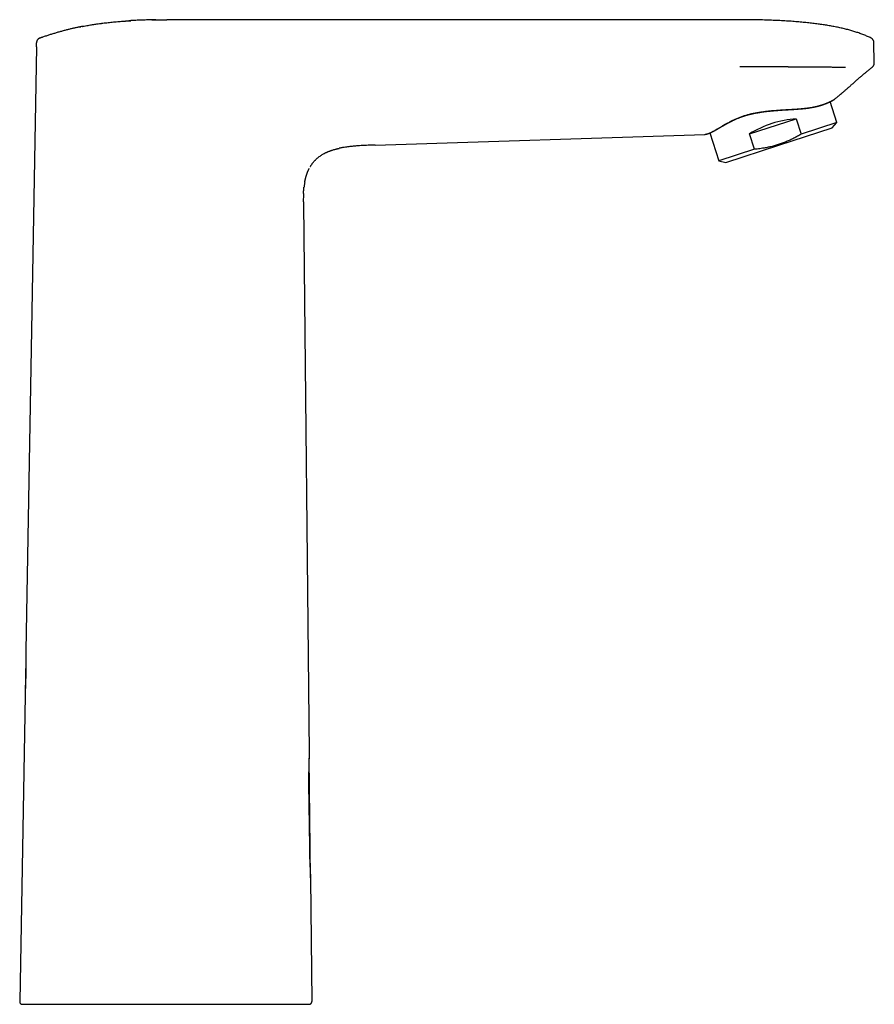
# Model space of a CAD drawing. Header units: millimetres. Extents: x 8 to 610, y 12 to 565.
# Tile 18 of 18: x 445 to 610, y 376 to 565. Entities that reach past the tile are written whole.
import ezdxf

# ---------------------------------------------------------------- set-up
doc = ezdxf.new("R2010")
doc.units = ezdxf.units.MM

msp = doc.modelspace()

# ---------------------------------------------------------------- linework, layer by layer
at = {"color": 7, "linetype": 'Continuous', "lineweight": 30}
for p, q in [((583.64, 564.74), (473.64, 564.74)), ((457.12, 563.39), (457.1, 563.38)), ((448.6, 559.55), (448.61, 560.29)), ((448.61, 560.29), (448.61, 560.3)), ((449.28, 561.22), (449.29, 561.22)), ((449.45, 561.27), (449.29, 561.22)), ((449.3, 561.22), (449.29, 561.22)), ((608.88, 561.21), (608.88, 561.21)), ((609.44, 560.33), (609.44, 560.33)), ((609.51, 556.44), (609.44, 560.33)), ((609.44, 560.33), (609.44, 560.33)), ((448.6, 559.55), (446.57, 443.53)), ((609.12, 555.64), (609.15, 555.66)), ((609.12, 555.63), (609.12, 555.64)), ((602.34, 544.99), (601.04, 549)), ((585.57, 542.82), (594.49, 545.72)), ((594.49, 545.72), (595.45, 542.75)), ((602.34, 544.99), (595.45, 542.75)), ((601.43, 543.98), (602.34, 544.99)), ((577.9, 542.98), (579.64, 537.62)), ((586.53, 539.86), (585.57, 542.82)), ((591.2, 540.65), (601.43, 543.98)), ((513.64, 540.67), (576.94, 542.71)), ((576.95, 542.71), (576.94, 542.71)), ((506.72, 540.03), (506.73, 540.04)), ((586.53, 539.86), (579.64, 537.62)), ((580.98, 537.33), (591.2, 540.65)), ((579.64, 537.62), (580.98, 537.33)), ((499.87, 529.44), (500.98, 423.93)), ((446.42, 434.94), (445.4, 376.15)), ((446.42, 434.94), (446.42, 434.94)), ((501.25, 399.96), (500.96, 422.91)), ((500.88, 417.98), (501.02, 405.9)), ((501.25, 399.96), (501.23, 399.98)), ((501.23, 399.81), (501.48, 376.15)), ((501.25, 400.01), (501.25, 399.96)), ((473.71, 375.64), (473.88, 375.64))]:
    msp.add_line(p, q, dxfattribs=at)
at = {"color": 7, "linetype": 'Continuous', "lineweight": 30, "flags": 128}
msp.add_lwpolyline([(501.2, 536.54), (501.2, 536.54), (501.21, 536.55), (501.21, 536.56), (501.22, 536.57), (501.24, 536.59), (501.26, 536.62), (501.28, 536.66), (501.3, 536.69), (501.32, 536.73), (501.37, 536.8), (501.42, 536.88), (501.47, 536.95), (501.53, 537.03), (501.58, 537.11), (501.64, 537.18), (501.7, 537.26), (501.76, 537.34), (501.83, 537.41), (501.89, 537.49), (501.96, 537.57), (502.01, 537.62), (502.06, 537.68), (502.12, 537.74), (502.17, 537.79), (502.28, 537.91), (502.4, 538.02), (502.53, 538.13), (502.66, 538.24), (502.79, 538.35), (502.93, 538.45), (503.07, 538.56), (503.22, 538.66), (503.36, 538.75), (503.49, 538.83), (503.61, 538.9), (503.74, 538.97), (503.85, 539.04), (503.92, 539.07), (503.98, 539.1), (504.04, 539.14), (504.1, 539.16), (504.15, 539.19), (504.19, 539.21), (504.22, 539.22), (504.24, 539.23), (504.26, 539.24), (504.29, 539.26), (504.33, 539.27), (504.37, 539.29), (504.4, 539.31), (504.44, 539.32), (504.51, 539.35), (504.58, 539.38), (504.64, 539.41), (504.72, 539.44), (504.8, 539.47), (504.88, 539.5), (504.93, 539.52), (504.99, 539.54), (505.04, 539.56), (505.09, 539.58), (505.12, 539.59), (505.15, 539.6), (505.17, 539.61), (505.2, 539.62), (505.23, 539.63), (505.27, 539.64), (505.32, 539.66), (505.46, 539.7), (505.59, 539.74), (505.74, 539.79), (505.9, 539.83), (506.06, 539.88), (506.11, 539.89), (506.17, 539.9), (506.22, 539.92), (506.27, 539.93), (506.32, 539.94), (506.35, 539.95), (506.38, 539.96), (506.4, 539.96), (506.41, 539.97), (506.43, 539.97), (506.46, 539.98), (506.48, 539.98), (506.5, 539.99), (506.52, 539.99), (506.54, 540), (506.56, 540), (506.58, 540), (506.6, 540.01), (506.62, 540.01), (506.64, 540.02), (506.66, 540.02), (506.67, 540.02), (506.69, 540.03), (506.7, 540.03), (506.72, 540.03), (506.73, 540.04), (506.73, 540.04)], dxfattribs=at)
at = {"color": 7, "linetype": 'Continuous', "lineweight": 30}
for centre, radius, start, end in [((601.81, 549.66), 0.2, 292.4351, 308.9477), ((445.9, 376.14), 0.5, 179, 227.8684), ((445.9, 376.14), 0.5, 242.3748, 270)]:
    msp.add_arc(centre, radius, start, end, dxfattribs=at)
msp.add_ellipse((591.99, 538.24), major_axis=(11.35, 3.69), ratio=0.57735, start_param=1.16697, end_param=1.974622, dxfattribs=at)
for points, knots in [([(457.4, 563.44), (457.45, 563.45), (457.66, 563.49), (458.03, 563.56), (458.51, 563.65), (458.97, 563.73), (459.4, 563.8), (459.81, 563.86), (460.26, 563.92), (460.58, 563.97), (460.8, 564), (460.86, 564.01), (460.91, 564.02), (460.97, 564.02), (461.03, 564.03), (461.09, 564.04), (461.29, 564.06), (461.64, 564.11), (462.13, 564.17), (462.64, 564.22), (463.16, 564.28), (463.69, 564.33), (464.2, 564.37), (464.71, 564.42), (465.2, 564.45), (465.58, 564.48), (465.83, 564.5), (465.96, 564.51), (466.1, 564.52), (466.23, 564.52), (466.36, 564.53), (466.5, 564.54), (466.63, 564.55), (466.7, 564.55), (466.72, 564.55)], [0, 0, 0, 0, 0.015837, 0.068705, 0.120816, 0.172171, 0.21674, 0.260726, 0.30413, 0.360532, 0.3668, 0.373054, 0.379296, 0.385526, 0.391742, 0.397946, 0.404137, 0.456364, 0.509674, 0.56407, 0.619555, 0.676131, 0.733799, 0.785454, 0.837957, 0.891311, 0.905539, 0.919826, 0.934172, 0.948546, 0.960628, 0.976983, 0.993941, 1, 1, 1, 1]), ([(471.54, 564.72), (471.27, 564.72), (470.66, 564.71), (469.73, 564.69), (468.73, 564.65), (467.72, 564.61), (466.94, 564.57), (466.48, 564.54), (466.37, 564.53)], [0, 0, 0, 0, 0.155852, 0.349687, 0.543451, 0.737113, 0.930649, 1, 1, 1, 1]), ([(470.75, 564.71), (470.77, 564.71), (470.92, 564.72), (471.2, 564.72), (471.58, 564.73), (471.98, 564.73), (472.38, 564.74), (472.79, 564.74), (473.21, 564.74), (473.49, 564.74), (473.64, 564.74)], [0, 0, 0, 0, 0.023815, 0.153884, 0.287611, 0.424991, 0.563472, 0.70547, 0.850981, 1, 1, 1, 1]), ([(608.88, 561.21), (608.77, 561.27), (608.55, 561.38), (608.21, 561.53), (607.85, 561.68), (607.49, 561.83), (607.12, 561.98), (606.73, 562.12), (606.35, 562.25), (605.96, 562.37), (605.58, 562.49), (605.19, 562.61), (604.8, 562.72), (604.39, 562.83), (603.97, 562.93), (603.55, 563.04), (603.11, 563.14), (602.67, 563.23), (602.22, 563.33), (601.76, 563.42), (601.3, 563.5), (600.84, 563.58), (600.38, 563.66), (599.91, 563.73), (599.43, 563.8), (598.95, 563.87), (598.45, 563.94), (597.94, 564), (597.43, 564.07), (596.91, 564.12), (596.38, 564.18), (595.84, 564.23), (595.29, 564.29), (594.72, 564.33), (594.14, 564.38), (593.54, 564.43), (592.93, 564.47), (592.31, 564.51), (591.68, 564.54), (591.04, 564.57), (590.4, 564.6), (589.74, 564.63), (589.07, 564.65), (588.4, 564.68), (587.72, 564.69), (587.04, 564.71), (586.36, 564.72), (585.69, 564.73), (585.01, 564.74), (584.33, 564.74), (583.87, 564.74), (583.64, 564.74)], [0, 0, 0, 0, 0.014365, 0.029032, 0.044008, 0.059301, 0.074917, 0.090863, 0.107145, 0.12237, 0.137887, 0.1537, 0.169812, 0.186227, 0.202948, 0.219979, 0.237322, 0.254981, 0.272959, 0.291257, 0.30988, 0.327736, 0.345885, 0.364326, 0.383064, 0.402098, 0.421673, 0.441555, 0.461745, 0.482244, 0.503055, 0.524177, 0.545613, 0.567362, 0.590485, 0.613955, 0.637772, 0.661939, 0.686455, 0.711323, 0.736541, 0.762113, 0.788038, 0.814318, 0.840952, 0.867943, 0.893718, 0.91981, 0.946221, 0.972951, 1, 1, 1, 1]), ([(457.4, 563.44), (457.4, 563.44), (457.2, 563.4), (456.79, 563.32), (456.19, 563.2), (455.59, 563.06), (455, 562.92), (454.38, 562.76), (453.74, 562.59), (453.08, 562.41), (452.42, 562.22), (451.76, 562.02), (451.1, 561.82), (450.45, 561.6), (449.85, 561.41), (449.46, 561.28), (449.29, 561.22)], [0, 0, 0, 0, 0.000663, 0.073594, 0.146533, 0.219488, 0.292466, 0.365474, 0.446996, 0.528563, 0.610174, 0.691827, 0.773518, 0.855236, 0.936969, 1, 1, 1, 1]), ([(456.9, 563.34), (456.95, 563.35), (457.02, 563.37), (457.1, 563.38), (457.12, 563.39)], [0, 0, 0, 0, 0.696752, 1, 1, 1, 1]), ([(449.3, 561.22), (449.28, 561.21), (449.23, 561.2), (449.16, 561.17), (449.09, 561.13), (449.03, 561.09), (448.97, 561.04), (448.91, 560.98), (448.85, 560.92), (448.8, 560.86), (448.76, 560.79), (448.72, 560.72), (448.68, 560.65), (448.66, 560.58), (448.64, 560.5), (448.62, 560.43), (448.61, 560.36), (448.61, 560.31), (448.61, 560.29)], [0, 0, 0, 0, 0.059843, 0.120947, 0.183182, 0.24639, 0.310398, 0.375018, 0.440049, 0.505284, 0.570511, 0.635519, 0.700102, 0.76406, 0.827205, 0.889366, 0.950385, 1, 1, 1, 1]), ([(449.29, 561.22), (449.44, 561.27), (449.59, 561.32), (449.75, 561.37), (449.76, 561.38)], [0, 0, 0, 0, 0.916495, 1, 1, 1, 1]), ([(609.44, 560.33), (609.44, 560.36), (609.43, 560.42), (609.42, 560.51), (609.4, 560.6), (609.37, 560.69), (609.33, 560.77), (609.28, 560.85), (609.23, 560.93), (609.17, 561), (609.1, 561.07), (609.03, 561.12), (608.96, 561.17), (608.91, 561.2), (608.88, 561.21)], [0, 0, 0, 0, 0.08066, 0.163005, 0.246744, 0.331558, 0.417101, 0.503007, 0.588899, 0.6744, 0.759146, 0.842791, 0.925018, 1, 1, 1, 1]), ([(609.33, 555.86), (609.33, 555.86), (609.35, 555.88), (609.37, 555.93), (609.41, 555.99), (609.44, 556.07), (609.47, 556.14), (609.48, 556.22), (609.5, 556.29), (609.51, 556.37), (609.51, 556.42), (609.51, 556.44)], [0, 0, 0, 0, 0.001542, 0.127656, 0.254156, 0.380657, 0.506771, 0.632118, 0.756332, 0.879066, 1, 1, 1, 1]), ([(583.68, 555.77), (583.74, 555.77), (583.86, 555.77), (584.04, 555.77), (584.23, 555.77), (584.44, 555.77), (584.63, 555.77), (584.82, 555.77), (584.99, 555.77), (585.12, 555.77), (585.21, 555.77), (585.26, 555.77), (585.31, 555.77), (585.36, 555.77), (585.42, 555.77), (585.47, 555.77), (585.57, 555.77), (585.72, 555.77), (585.93, 555.77), (586.13, 555.77), (586.34, 555.77), (586.54, 555.77), (586.73, 555.77), (586.94, 555.77), (587.17, 555.77), (587.43, 555.76), (587.7, 555.76), (587.98, 555.76), (588.27, 555.76), (588.57, 555.76), (588.87, 555.75), (589.19, 555.75), (589.44, 555.75), (589.63, 555.75), (589.75, 555.75), (589.87, 555.75), (589.98, 555.74), (590.1, 555.74), (590.21, 555.74), (590.5, 555.74), (590.94, 555.74), (591.52, 555.73), (592.02, 555.72), (592.37, 555.72), (592.55, 555.72), (592.61, 555.72), (592.63, 555.72), (592.64, 555.72), (592.65, 555.72), (592.69, 555.72), (592.76, 555.72), (592.86, 555.72), (592.97, 555.72), (593.1, 555.71), (593.23, 555.71), (593.38, 555.71), (593.54, 555.71), (593.71, 555.71), (593.87, 555.71), (594.03, 555.71), (594.2, 555.71), (594.38, 555.71), (594.57, 555.7), (594.76, 555.7), (594.94, 555.7), (595.13, 555.7), (595.3, 555.7), (595.42, 555.7), (595.49, 555.7), (595.51, 555.7), (595.53, 555.7), (595.56, 555.7), (595.62, 555.7), (595.81, 555.7), (596.13, 555.69), (596.54, 555.69), (596.96, 555.69), (597.4, 555.68), (597.84, 555.68), (598.28, 555.68), (598.72, 555.67), (599.13, 555.67), (599.51, 555.67), (599.86, 555.67), (600.21, 555.66), (600.56, 555.66), (600.9, 555.66), (601.24, 555.66), (601.58, 555.65), (601.91, 555.65), (602.22, 555.65), (602.52, 555.65), (602.81, 555.65), (603.11, 555.65), (603.39, 555.65), (603.68, 555.64), (603.86, 555.64), (603.96, 555.64)], [0, 0, 0, 0, 0.008251, 0.01701, 0.026277, 0.036053, 0.046338, 0.054203, 0.062342, 0.070756, 0.073307, 0.075744, 0.07818, 0.080616, 0.083051, 0.085487, 0.087921, 0.097797, 0.107666, 0.117527, 0.127381, 0.137227, 0.146411, 0.15483, 0.166999, 0.179614, 0.192675, 0.206183, 0.220139, 0.234281, 0.248854, 0.263862, 0.279306, 0.285721, 0.291265, 0.296776, 0.302288, 0.307801, 0.313314, 0.318829, 0.349174, 0.376289, 0.403427, 0.42046, 0.427957, 0.428988, 0.429562, 0.430145, 0.430739, 0.431342, 0.435686, 0.440486, 0.445742, 0.451882, 0.458547, 0.465738, 0.473455, 0.481699, 0.489202, 0.497094, 0.505377, 0.514052, 0.523118, 0.532578, 0.541227, 0.550181, 0.55944, 0.566481, 0.567602, 0.568728, 0.569858, 0.570992, 0.571971, 0.57851, 0.598633, 0.618779, 0.63895, 0.660593, 0.682269, 0.703982, 0.725738, 0.747543, 0.764942, 0.782394, 0.799891, 0.817428, 0.834999, 0.852603, 0.870239, 0.887906, 0.9038, 0.919724, 0.935683, 0.951682, 0.967729, 0.983831, 1, 1, 1, 1]), ([(601.94, 549.51), (602.02, 549.57), (602.19, 549.71), (602.44, 549.92), (602.71, 550.14), (602.92, 550.32), (603.08, 550.46), (603.19, 550.55), (603.3, 550.64), (603.41, 550.74), (603.52, 550.84), (603.63, 550.93), (603.73, 551.02), (603.85, 551.12), (603.99, 551.24), (604.16, 551.39), (604.33, 551.54), (604.51, 551.7), (604.69, 551.85), (604.85, 552), (605.01, 552.14), (605.17, 552.28), (605.34, 552.43), (605.54, 552.61), (605.78, 552.82), (606.04, 553.05), (606.31, 553.28), (606.56, 553.5), (606.81, 553.72), (607.04, 553.92), (607.28, 554.12), (607.5, 554.31), (607.72, 554.5), (607.94, 554.68), (608.15, 554.86), (608.36, 555.03), (608.56, 555.19), (608.75, 555.34), (608.94, 555.49), (609.06, 555.59), (609.12, 555.64)], [0, 0, 0, 0, 0.033798, 0.068772, 0.104924, 0.142253, 0.15724, 0.172409, 0.187759, 0.203291, 0.219004, 0.234899, 0.248174, 0.26169, 0.284146, 0.307625, 0.332128, 0.357654, 0.384204, 0.405783, 0.427994, 0.450836, 0.47431, 0.498415, 0.537007, 0.574651, 0.611344, 0.647083, 0.681868, 0.715101, 0.747411, 0.778796, 0.809258, 0.839388, 0.868557, 0.896764, 0.924011, 0.950298, 0.975628, 1, 1, 1, 1]), ([(609.12, 555.63), (609.14, 555.65), (609.18, 555.68), (609.23, 555.74), (609.28, 555.79), (609.32, 555.85), (609.34, 555.88), (609.35, 555.89)], [0, 0, 0, 0, 0.220737, 0.444231, 0.669618, 0.896023, 1, 1, 1, 1]), ([(584.08, 546.15), (584.19, 546.19), (584.4, 546.26), (584.73, 546.36), (585.06, 546.46), (585.39, 546.55), (585.67, 546.62), (585.91, 546.68), (586.1, 546.72), (586.29, 546.76), (586.49, 546.8), (586.68, 546.84), (586.88, 546.88), (587.13, 546.92), (587.42, 546.97), (587.77, 547.02), (588.11, 547.07), (588.47, 547.12), (588.77, 547.16), (589.03, 547.18), (589.23, 547.21), (589.43, 547.23), (589.64, 547.25), (589.84, 547.27), (590.05, 547.29), (590.34, 547.31), (590.7, 547.34), (591.14, 547.37), (591.58, 547.4), (591.95, 547.42), (592.25, 547.44), (592.49, 547.46), (592.72, 547.47), (592.95, 547.48), (593.18, 547.5), (593.45, 547.51), (593.75, 547.53), (594.08, 547.55), (594.42, 547.57), (594.74, 547.6), (595.07, 547.62), (595.39, 547.65), (595.7, 547.67), (596.01, 547.7), (596.31, 547.74), (596.62, 547.77), (596.91, 547.81), (597.2, 547.85), (597.48, 547.9), (597.71, 547.94), (597.9, 547.98), (598.05, 548.01), (598.19, 548.04), (598.33, 548.07), (598.47, 548.1), (598.6, 548.13), (598.77, 548.18), (598.98, 548.23), (599.2, 548.3), (599.42, 548.36), (599.63, 548.43), (599.81, 548.49), (599.95, 548.55), (600.07, 548.59), (600.19, 548.64), (600.3, 548.68), (600.41, 548.72), (600.53, 548.78), (600.67, 548.84), (600.82, 548.9), (600.96, 548.97), (601.08, 549.03), (601.19, 549.08), (601.28, 549.13), (601.34, 549.16), (601.41, 549.2), (601.47, 549.23), (601.53, 549.26), (601.6, 549.3), (601.67, 549.34), (601.74, 549.38), (601.8, 549.42), (601.85, 549.45), (601.89, 549.48), (601.92, 549.49), (601.94, 549.51), (601.94, 549.51), (601.94, 549.51)], [0, 0, 0, 0, 0.014124, 0.028169, 0.042183, 0.056186, 0.070019, 0.077732, 0.085482, 0.09327, 0.101099, 0.108971, 0.11689, 0.124857, 0.138357, 0.151945, 0.165632, 0.179429, 0.193347, 0.201215, 0.209127, 0.217083, 0.225086, 0.233138, 0.241239, 0.249392, 0.266542, 0.283797, 0.301171, 0.318674, 0.327898, 0.337163, 0.34647, 0.355821, 0.365217, 0.37466, 0.388533, 0.402432, 0.416362, 0.43033, 0.444341, 0.458153, 0.472021, 0.485955, 0.499963, 0.514242, 0.528426, 0.542522, 0.55654, 0.570488, 0.57829, 0.586075, 0.593844, 0.6016, 0.609344, 0.617077, 0.624802, 0.639147, 0.65338, 0.66751, 0.681544, 0.695488, 0.704572, 0.713622, 0.72264, 0.731627, 0.740585, 0.749515, 0.763715, 0.777847, 0.791918, 0.805933, 0.819901, 0.829023, 0.83813, 0.847222, 0.856302, 0.865371, 0.874432, 0.890291, 0.906085, 0.921823, 0.937513, 0.953164, 0.968788, 0.984395, 1, 1, 1, 1]), ([(584.14, 546.13), (584.21, 546.15), (584.34, 546.2), (584.54, 546.27), (584.74, 546.33), (584.93, 546.38), (585.11, 546.43), (585.29, 546.48), (585.46, 546.53), (585.62, 546.57), (585.78, 546.61), (585.93, 546.64), (586.07, 546.67), (586.21, 546.71), (586.34, 546.73), (586.46, 546.76), (586.58, 546.78), (586.71, 546.81), (586.86, 546.84), (587.04, 546.87), (587.22, 546.9), (587.4, 546.93), (587.59, 546.96), (587.77, 546.99), (588.01, 547.02), (588.29, 547.06), (588.63, 547.11), (588.97, 547.15), (589.31, 547.19), (589.65, 547.22), (589.99, 547.25), (590.32, 547.28), (590.66, 547.31), (590.99, 547.33), (591.33, 547.36), (591.67, 547.38), (592, 547.4), (592.34, 547.42), (592.67, 547.44), (592.99, 547.46), (593.32, 547.48), (593.64, 547.5), (593.94, 547.51), (594.2, 547.53), (594.44, 547.55), (594.68, 547.56), (594.91, 547.58), (595.16, 547.6), (595.4, 547.62), (595.59, 547.64), (595.72, 547.65), (595.79, 547.66), (595.86, 547.66), (595.93, 547.67), (596, 547.68), (596.07, 547.69), (596.13, 547.69), (596.19, 547.7), (596.24, 547.71), (596.29, 547.71), (596.32, 547.71), (596.35, 547.72), (596.37, 547.72), (596.39, 547.72), (596.41, 547.73), (596.44, 547.73), (596.48, 547.73), (596.53, 547.74), (596.58, 547.75), (596.64, 547.75), (596.7, 547.76), (596.77, 547.77), (596.84, 547.78), (596.91, 547.79), (596.99, 547.8), (597.09, 547.82), (597.2, 547.84), (597.3, 547.85), (597.4, 547.87), (597.48, 547.88), (597.56, 547.9), (597.64, 547.91), (597.73, 547.93), (597.82, 547.94), (597.9, 547.96), (597.98, 547.98), (598.06, 547.99), (598.15, 548.01), (598.24, 548.03), (598.33, 548.05), (598.42, 548.07), (598.52, 548.1), (598.6, 548.12), (598.67, 548.14), (598.74, 548.15), (598.8, 548.17), (598.85, 548.18), (598.9, 548.2), (598.94, 548.21), (598.97, 548.22), (599, 548.23), (599.03, 548.23), (599.06, 548.24), (599.1, 548.25), (599.14, 548.27), (599.18, 548.28), (599.23, 548.29), (599.28, 548.31), (599.34, 548.33), (599.41, 548.35), (599.48, 548.37), (599.54, 548.39), (599.61, 548.42), (599.67, 548.44), (599.73, 548.46), (599.8, 548.48), (599.87, 548.51), (599.93, 548.53), (599.98, 548.55), (600.03, 548.57), (600.08, 548.59), (600.12, 548.6), (600.17, 548.62), (600.22, 548.64), (600.27, 548.66), (600.33, 548.69), (600.39, 548.71), (600.46, 548.74), (600.53, 548.77), (600.58, 548.79), (600.63, 548.81), (600.67, 548.83), (600.7, 548.84), (600.73, 548.86), (600.76, 548.87), (600.79, 548.88), (600.81, 548.89), (600.83, 548.9), (600.85, 548.91), (600.86, 548.92), (600.87, 548.92), (600.88, 548.93), (600.89, 548.93), (600.91, 548.94), (600.93, 548.95), (600.95, 548.96), (600.98, 548.97), (601, 548.98), (601.04, 549), (601.07, 549.02), (601.11, 549.04), (601.16, 549.06), (601.2, 549.08), (601.24, 549.1), (601.29, 549.12), (601.33, 549.15), (601.36, 549.17), (601.4, 549.19), (601.43, 549.2), (601.47, 549.22), (601.49, 549.24), (601.52, 549.25), (601.54, 549.26), (601.57, 549.28), (601.59, 549.29), (601.61, 549.3), (601.64, 549.32), (601.67, 549.34), (601.7, 549.35), (601.72, 549.37), (601.75, 549.38), (601.77, 549.4), (601.79, 549.41), (601.81, 549.42), (601.82, 549.43), (601.84, 549.44), (601.85, 549.45), (601.86, 549.45), (601.87, 549.46), (601.87, 549.46), (601.88, 549.47), (601.88, 549.47), (601.88, 549.47), (601.89, 549.47), (601.89, 549.47), (601.89, 549.47), (601.89, 549.47), (601.89, 549.47), (601.89, 549.47)], [0, 0, 0, 0, 0.009407, 0.018486, 0.027235, 0.035655, 0.043744, 0.051366, 0.058668, 0.06565, 0.072311, 0.078777, 0.08491, 0.090708, 0.096172, 0.101302, 0.106097, 0.110558, 0.117911, 0.125237, 0.132618, 0.140052, 0.14754, 0.155081, 0.162677, 0.176344, 0.190079, 0.203808, 0.217533, 0.231255, 0.244733, 0.258212, 0.27171, 0.285229, 0.299005, 0.312788, 0.326575, 0.340362, 0.354142, 0.367668, 0.38127, 0.395029, 0.408945, 0.419164, 0.429468, 0.439879, 0.450496, 0.461332, 0.472389, 0.483671, 0.486957, 0.490261, 0.493585, 0.496928, 0.500224, 0.503271, 0.506524, 0.509411, 0.511932, 0.514084, 0.51554, 0.51676, 0.517745, 0.518545, 0.519495, 0.521071, 0.523066, 0.525483, 0.52797, 0.530784, 0.533927, 0.537381, 0.540864, 0.544268, 0.547593, 0.553486, 0.559117, 0.564487, 0.569062, 0.57343, 0.577593, 0.581868, 0.586561, 0.59167, 0.595777, 0.600119, 0.604697, 0.609512, 0.614566, 0.619858, 0.625391, 0.631122, 0.635984, 0.640439, 0.644484, 0.648117, 0.651337, 0.654143, 0.656536, 0.658699, 0.660633, 0.662341, 0.664153, 0.666379, 0.669022, 0.671894, 0.675136, 0.678748, 0.682729, 0.687081, 0.6918, 0.696562, 0.701145, 0.705548, 0.709772, 0.71503, 0.71998, 0.72462, 0.728843, 0.732773, 0.73641, 0.739824, 0.743467, 0.747422, 0.751687, 0.756737, 0.762162, 0.767959, 0.774128, 0.780673, 0.784143, 0.787546, 0.790696, 0.793594, 0.796239, 0.799321, 0.801969, 0.804185, 0.805796, 0.807063, 0.807984, 0.808868, 0.810081, 0.811622, 0.813901, 0.816476, 0.819262, 0.822259, 0.825468, 0.82999, 0.834875, 0.840124, 0.845472, 0.851152, 0.856953, 0.862499, 0.868029, 0.87327, 0.878224, 0.883211, 0.887868, 0.892194, 0.896189, 0.899858, 0.904213, 0.908988, 0.914185, 0.919804, 0.925843, 0.932304, 0.939187, 0.944872, 0.950429, 0.95571, 0.960717, 0.965448, 0.969904, 0.974084, 0.976969, 0.979706, 0.982301, 0.984062, 0.986243, 0.988844, 0.991865, 0.994395, 0.997159, 1, 1, 1, 1]), ([(601.89, 549.47), (601.89, 549.47), (601.89, 549.48), (601.9, 549.48), (601.9, 549.48), (601.9, 549.48), (601.9, 549.48), (601.9, 549.48)], [0, 0, 0, 0, 0.3258552, 0.5146648, 0.7044422, 0.8894031, 1, 1, 1, 1]), ([(576.95, 542.71), (576.95, 542.71), (576.96, 542.71), (577.02, 542.72), (577.13, 542.74), (577.28, 542.77), (577.47, 542.83), (577.7, 542.91), (577.96, 543.02), (578.25, 543.16), (578.58, 543.32), (578.93, 543.52), (579.31, 543.75), (579.72, 543.99), (580.16, 544.25), (580.64, 544.53), (581.14, 544.81), (581.67, 545.09), (582.22, 545.38), (582.81, 545.65), (583.43, 545.91), (583.87, 546.07), (584.08, 546.15)], [0, 0, 0, 0, 0.034729, 0.085207, 0.135633, 0.186172, 0.23699, 0.287965, 0.338853, 0.389693, 0.440529, 0.491408, 0.542324, 0.593228, 0.644124, 0.695005, 0.745861, 0.796686, 0.847481, 0.898266, 0.949082, 1, 1, 1, 1]), ([(576.99, 542.72), (576.99, 542.72), (577, 542.72), (577, 542.72), (577.01, 542.72), (577.02, 542.72), (577.03, 542.72), (577.04, 542.72), (577.05, 542.72), (577.06, 542.73), (577.08, 542.73), (577.1, 542.73), (577.11, 542.73), (577.13, 542.74), (577.15, 542.74), (577.17, 542.75), (577.2, 542.75), (577.22, 542.76), (577.25, 542.76), (577.27, 542.77), (577.3, 542.78), (577.32, 542.78), (577.35, 542.79), (577.37, 542.8), (577.4, 542.8), (577.43, 542.81), (577.45, 542.82), (577.48, 542.83), (577.51, 542.84), (577.54, 542.85), (577.56, 542.85), (577.59, 542.86), (577.61, 542.87), (577.63, 542.88), (577.65, 542.88), (577.67, 542.89), (577.68, 542.9), (577.7, 542.9), (577.71, 542.91), (577.72, 542.91), (577.73, 542.91), (577.74, 542.92), (577.75, 542.92), (577.77, 542.93), (577.79, 542.94), (577.82, 542.95), (577.85, 542.96), (577.88, 542.97), (577.91, 542.99), (577.94, 543), (577.97, 543.01), (577.99, 543.02), (578.02, 543.03), (578.05, 543.04), (578.07, 543.06), (578.1, 543.07), (578.13, 543.08), (578.16, 543.1), (578.19, 543.11), (578.21, 543.12), (578.24, 543.13), (578.27, 543.15), (578.3, 543.16), (578.33, 543.17), (578.35, 543.19), (578.38, 543.2), (578.4, 543.21), (578.42, 543.22), (578.43, 543.23), (578.44, 543.23), (578.45, 543.24), (578.47, 543.24), (578.49, 543.25), (578.51, 543.27), (578.54, 543.28), (578.57, 543.3), (578.61, 543.32), (578.65, 543.34), (578.68, 543.36), (578.72, 543.37), (578.75, 543.39), (578.78, 543.41), (578.81, 543.42), (578.84, 543.44), (578.88, 543.46), (578.93, 543.49), (578.98, 543.52), (579.04, 543.55), (579.09, 543.58), (579.15, 543.62), (579.21, 543.65), (579.28, 543.69), (579.34, 543.72), (579.43, 543.77), (579.53, 543.83), (579.65, 543.9), (579.76, 543.97), (579.88, 544.04), (579.98, 544.1), (580.05, 544.14), (580.1, 544.17), (580.16, 544.2), (580.21, 544.23), (580.25, 544.26), (580.3, 544.28), (580.33, 544.3), (580.36, 544.32), (580.39, 544.34), (580.41, 544.35), (580.43, 544.36), (580.45, 544.37), (580.47, 544.38), (580.49, 544.39), (580.52, 544.41), (580.55, 544.43), (580.59, 544.45), (580.64, 544.48), (580.69, 544.51), (580.74, 544.54), (580.81, 544.58), (580.88, 544.62), (580.95, 544.66), (581.04, 544.71), (581.14, 544.76), (581.24, 544.82), (581.34, 544.87), (581.42, 544.91), (581.5, 544.96), (581.58, 545), (581.65, 545.03), (581.71, 545.07), (581.77, 545.1), (581.82, 545.12), (581.86, 545.14), (581.9, 545.16), (581.94, 545.18), (582, 545.21), (582.06, 545.24), (582.14, 545.28), (582.23, 545.32), (582.32, 545.37), (582.42, 545.42), (582.54, 545.47), (582.66, 545.53), (582.79, 545.59), (582.92, 545.65), (583.06, 545.71), (583.2, 545.77), (583.35, 545.83), (583.5, 545.89), (583.67, 545.96), (583.85, 546.02), (584, 546.08), (584.1, 546.12), (584.14, 546.13)], [0, 0, 0, 0, 0.000598, 0.006998, 0.012851, 0.018158, 0.02292, 0.027136, 0.035559, 0.043727, 0.051656, 0.059347, 0.066966, 0.074748, 0.082867, 0.091324, 0.10012, 0.108958, 0.117419, 0.125499, 0.133199, 0.140649, 0.148089, 0.155523, 0.162953, 0.170785, 0.177363, 0.184417, 0.191951, 0.199967, 0.205249, 0.210716, 0.21624, 0.2213, 0.225839, 0.229715, 0.23311, 0.236024, 0.238457, 0.240409, 0.241986, 0.244357, 0.247475, 0.251342, 0.255956, 0.262401, 0.268982, 0.275231, 0.281147, 0.286731, 0.291984, 0.296905, 0.301592, 0.306572, 0.311925, 0.317653, 0.323753, 0.328072, 0.332561, 0.337218, 0.342045, 0.347041, 0.352004, 0.356546, 0.361608, 0.366, 0.369723, 0.372777, 0.374707, 0.376226, 0.377788, 0.379732, 0.383172, 0.38739, 0.392387, 0.397905, 0.403174, 0.40946, 0.415259, 0.420571, 0.425396, 0.429733, 0.433707, 0.438032, 0.444198, 0.451118, 0.458793, 0.467223, 0.476406, 0.484145, 0.492344, 0.501003, 0.51011, 0.51927, 0.535265, 0.550798, 0.565873, 0.580491, 0.594655, 0.60111, 0.607467, 0.613725, 0.619874, 0.625568, 0.630638, 0.634847, 0.638502, 0.641602, 0.644147, 0.646138, 0.64777, 0.649816, 0.652379, 0.655588, 0.659459, 0.663907, 0.668995, 0.674723, 0.681091, 0.688327, 0.696244, 0.704576, 0.712633, 0.72467, 0.735942, 0.745359, 0.754165, 0.762359, 0.76994, 0.776909, 0.783266, 0.789009, 0.794139, 0.797741, 0.801421, 0.805555, 0.810142, 0.816761, 0.824141, 0.832283, 0.841187, 0.850853, 0.861089, 0.872059, 0.883765, 0.896205, 0.907934, 0.920248, 0.933148, 0.946632, 0.960702, 0.975356, 0.990594, 1, 1, 1, 1]), ([(595.45, 542.75), (595.34, 542.69), (595.11, 542.55), (594.76, 542.35), (594.41, 542.16), (594.05, 541.98), (593.69, 541.8), (593.33, 541.63), (592.96, 541.46), (592.59, 541.3), (592.21, 541.15), (591.83, 541.01), (591.44, 540.87), (591.05, 540.74), (590.66, 540.62), (590.26, 540.51), (589.87, 540.4), (589.48, 540.31), (589.1, 540.23), (588.74, 540.16), (588.37, 540.09), (587.97, 540.03), (587.52, 539.96), (587.03, 539.9), (586.7, 539.87), (586.53, 539.86)], [0, 0, 0, 0, 0.042263, 0.084532, 0.1268, 0.169062, 0.211537, 0.254019, 0.2965, 0.338973, 0.382233, 0.425502, 0.468772, 0.512031, 0.555609, 0.599196, 0.642784, 0.686363, 0.725476, 0.764595, 0.803714, 0.842828, 0.895216, 0.94761, 1, 1, 1, 1]), ([(513.64, 540.67), (513.41, 540.66), (512.97, 540.65), (512.31, 540.62), (511.64, 540.59), (510.98, 540.56), (510.39, 540.52), (509.88, 540.48), (509.44, 540.44), (509.01, 540.39), (508.58, 540.34), (508.15, 540.29), (507.75, 540.23), (507.39, 540.17), (507.07, 540.11), (506.85, 540.06), (506.74, 540.04), (506.73, 540.04)], [0, 0, 0, 0, 0.0958139, 0.1916275, 0.2874387, 0.3832489, 0.4790594, 0.5417905, 0.6045209, 0.6672545, 0.7299986, 0.7927592, 0.8555209, 0.902583, 0.9496328, 0.9966705, 1, 1, 1, 1]), ([(500.15, 533.6), (500.15, 533.6), (500.15, 533.61), (500.15, 533.62), (500.16, 533.63), (500.16, 533.65), (500.16, 533.67), (500.17, 533.7), (500.18, 533.73), (500.18, 533.76), (500.19, 533.8), (500.2, 533.84), (500.21, 533.89), (500.22, 533.92), (500.22, 533.96), (500.23, 534), (500.24, 534.05), (500.26, 534.1), (500.27, 534.16), (500.28, 534.21), (500.3, 534.26), (500.31, 534.32), (500.32, 534.37), (500.34, 534.42), (500.35, 534.47), (500.36, 534.51), (500.38, 534.56), (500.39, 534.61), (500.4, 534.65), (500.41, 534.69), (500.43, 534.73), (500.44, 534.77), (500.45, 534.8), (500.45, 534.82), (500.46, 534.84), (500.46, 534.86), (500.47, 534.87), (500.48, 534.89), (500.48, 534.91), (500.49, 534.94), (500.5, 534.97), (500.52, 535.02), (500.54, 535.07), (500.56, 535.13), (500.58, 535.19), (500.6, 535.25), (500.63, 535.33), (500.66, 535.41), (500.68, 535.47), (500.7, 535.52), (500.71, 535.55), (500.72, 535.57), (500.73, 535.58), (500.73, 535.6), (500.74, 535.61), (500.74, 535.62), (500.75, 535.63), (500.76, 535.65), (500.77, 535.68), (500.78, 535.71), (500.8, 535.75), (500.82, 535.8), (500.84, 535.84), (500.86, 535.88), (500.88, 535.93), (500.9, 535.97), (500.93, 536.02), (500.94, 536.06), (500.96, 536.09), (500.97, 536.11), (500.98, 536.12), (500.98, 536.13), (500.98, 536.13), (500.98, 536.13)], [0, 0, 0, 0, 0.020207, 0.039254, 0.05723, 0.074238, 0.090399, 0.105855, 0.120766, 0.135284, 0.14949, 0.165502, 0.18034, 0.191574, 0.201813, 0.214517, 0.229703, 0.246296, 0.264366, 0.281528, 0.297599, 0.312579, 0.330101, 0.345849, 0.359821, 0.373682, 0.389311, 0.406875, 0.426492, 0.440461, 0.455363, 0.470279, 0.48278, 0.492742, 0.500174, 0.50446, 0.509595, 0.516174, 0.524197, 0.532904, 0.541645, 0.560495, 0.57951, 0.598691, 0.618137, 0.638598, 0.66758, 0.698802, 0.73235, 0.74479, 0.755398, 0.76414, 0.771015, 0.776025, 0.777921, 0.780389, 0.78523, 0.792, 0.800763, 0.811546, 0.824367, 0.839221, 0.854398, 0.868741, 0.882288, 0.901217, 0.91866, 0.93487, 0.95016, 0.964907, 0.979526, 0.994443, 1, 1, 1, 1]), ([(500.15, 533.6), (500.15, 533.59), (500.12, 533.47), (500.09, 533.25), (500.04, 532.93), (500.01, 532.71), (499.99, 532.59), (499.99, 532.58)], [0, 0, 0, 0, 0.038355, 0.347, 0.655656, 0.9588, 1, 1, 1, 1]), ([(499.89, 531.37), (499.89, 531.37), (499.89, 531.38), (499.89, 531.39), (499.89, 531.41), (499.89, 531.42), (499.9, 531.44), (499.9, 531.47), (499.9, 531.5), (499.9, 531.53), (499.9, 531.56), (499.9, 531.6), (499.91, 531.64), (499.91, 531.68), (499.91, 531.73), (499.92, 531.79), (499.92, 531.84), (499.93, 531.89), (499.93, 531.94), (499.93, 531.98), (499.94, 532.03), (499.94, 532.09), (499.95, 532.16), (499.95, 532.21), (499.96, 532.26), (499.96, 532.29), (499.96, 532.32), (499.97, 532.35), (499.97, 532.38), (499.97, 532.4), (499.98, 532.42), (499.98, 532.45), (499.98, 532.48), (499.98, 532.51), (499.99, 532.53), (499.99, 532.56), (499.99, 532.57), (499.99, 532.58)], [0, 0, 0, 0, 0.053716, 0.102305, 0.145895, 0.184657, 0.218837, 0.248793, 0.275058, 0.29842, 0.31999, 0.341169, 0.363237, 0.386063, 0.418008, 0.452274, 0.489385, 0.519342, 0.551155, 0.582668, 0.613208, 0.65276, 0.691476, 0.72992, 0.749229, 0.768667, 0.787823, 0.802097, 0.816493, 0.831195, 0.846373, 0.867612, 0.890295, 0.914685, 0.940992, 0.969386, 1, 1, 1, 1]), ([(499.89, 531.37), (499.89, 531.33), (499.88, 531.13), (499.87, 530.79), (499.86, 530.34), (499.86, 529.89), (499.87, 529.59), (499.87, 529.44)], [0, 0, 0, 0, 0.070856, 0.303143, 0.535451, 0.767736, 1, 1, 1, 1]), ([(446.57, 443.53), (446.57, 443.44), (446.57, 443.26), (446.57, 442.97), (446.57, 442.68), (446.57, 442.4), (446.57, 442.14), (446.56, 441.88), (446.56, 441.64), (446.56, 441.41), (446.56, 441.19), (446.55, 440.97), (446.55, 440.77), (446.55, 440.58), (446.55, 440.4), (446.55, 440.23), (446.54, 440.07), (446.54, 439.93), (446.54, 439.81), (446.54, 439.69), (446.54, 439.59), (446.53, 439.5), (446.53, 439.41), (446.53, 439.34), (446.53, 439.27), (446.53, 439.21), (446.53, 439.17), (446.53, 439.13), (446.53, 439.11), (446.53, 439.09), (446.53, 439.07), (446.53, 439.06), (446.53, 439.05), (446.53, 439.03), (446.53, 439.01), (446.53, 438.98), (446.52, 438.95), (446.52, 438.91), (446.52, 438.83), (446.52, 438.73), (446.52, 438.59), (446.52, 438.47), (446.51, 438.34), (446.51, 438.22), (446.51, 438.12), (446.51, 438.03), (446.5, 437.96), (446.5, 437.87), (446.5, 437.78), (446.5, 437.69), (446.5, 437.58), (446.49, 437.47), (446.49, 437.35), (446.49, 437.21), (446.48, 437.06), (446.48, 436.9), (446.47, 436.72), (446.47, 436.54), (446.46, 436.35), (446.46, 436.16), (446.45, 435.96), (446.45, 435.76), (446.44, 435.55), (446.43, 435.33), (446.43, 435.13), (446.42, 435), (446.42, 434.94)], [0, 0, 0, 0, 0.029589, 0.064812, 0.098726, 0.131331, 0.162627, 0.19209, 0.220292, 0.247231, 0.272907, 0.297807, 0.321392, 0.343664, 0.364621, 0.384264, 0.402593, 0.419607, 0.433659, 0.446668, 0.458634, 0.469556, 0.479436, 0.488124, 0.495806, 0.502482, 0.508152, 0.511778, 0.514826, 0.517297, 0.51919, 0.520506, 0.521519, 0.523219, 0.525696, 0.528948, 0.532978, 0.537783, 0.543365, 0.559027, 0.574373, 0.589313, 0.603847, 0.617976, 0.631699, 0.639687, 0.648359, 0.657878, 0.668242, 0.679453, 0.691509, 0.704411, 0.71816, 0.734908, 0.752762, 0.77172, 0.791784, 0.812953, 0.835228, 0.858607, 0.881009, 0.90434, 0.9286, 0.953789, 0.979906, 1, 1, 1, 1]), ([(446.57, 443.53), (446.57, 443.53), (446.57, 443.53), (446.57, 443.51), (446.57, 443.49), (446.57, 443.46), (446.57, 443.42), (446.57, 443.38), (446.57, 443.33), (446.58, 443.26), (446.58, 443.19), (446.58, 443.11), (446.58, 443.02), (446.58, 442.91), (446.58, 442.8), (446.58, 442.68), (446.58, 442.55), (446.58, 442.41), (446.58, 442.28), (446.58, 442.13), (446.59, 441.99), (446.59, 441.85), (446.59, 441.69), (446.59, 441.54), (446.59, 441.38), (446.59, 441.21), (446.59, 441.05), (446.59, 440.88), (446.58, 440.7), (446.58, 440.52), (446.58, 440.34), (446.58, 440.16), (446.58, 439.97), (446.58, 439.79), (446.57, 439.6), (446.57, 439.42), (446.57, 439.23), (446.56, 439.04), (446.56, 438.85), (446.56, 438.67), (446.55, 438.48), (446.55, 438.29), (446.54, 438.11), (446.54, 437.93), (446.53, 437.76), (446.53, 437.58), (446.52, 437.39), (446.51, 437.2), (446.51, 437.02), (446.5, 436.84), (446.49, 436.67), (446.49, 436.5), (446.48, 436.35), (446.48, 436.2), (446.47, 436.06), (446.47, 435.94), (446.46, 435.82), (446.46, 435.71), (446.45, 435.61), (446.45, 435.51), (446.44, 435.43), (446.44, 435.34), (446.44, 435.27), (446.43, 435.2), (446.43, 435.14), (446.43, 435.09), (446.43, 435.04), (446.43, 435), (446.42, 434.97), (446.42, 434.95), (446.42, 434.94), (446.42, 434.94), (446.42, 434.94)], [0, 0, 0, 0, 0.01244, 0.026499, 0.040597, 0.054764, 0.068893, 0.082665, 0.096439, 0.110238, 0.124087, 0.139772, 0.155397, 0.170999, 0.186614, 0.202323, 0.217929, 0.233471, 0.248987, 0.262886, 0.276803, 0.290765, 0.304801, 0.318844, 0.332567, 0.34629, 0.360037, 0.373834, 0.387916, 0.401945, 0.415946, 0.429947, 0.444062, 0.457938, 0.471747, 0.485515, 0.499272, 0.513279, 0.527299, 0.541361, 0.555493, 0.569596, 0.583347, 0.597099, 0.610877, 0.624706, 0.640382, 0.655998, 0.671589, 0.687193, 0.702903, 0.71851, 0.734053, 0.749571, 0.763479, 0.777399, 0.791361, 0.80539, 0.819427, 0.833148, 0.846868, 0.860611, 0.874404, 0.888485, 0.902517, 0.916525, 0.930537, 0.944666, 0.958562, 0.972398, 0.986202, 1, 1, 1, 1]), ([(500.98, 423.93), (500.98, 423.92), (500.98, 423.92), (500.98, 423.92), (500.98, 423.9), (500.98, 423.88), (500.98, 423.85), (500.98, 423.82), (500.98, 423.78), (500.98, 423.74), (500.98, 423.67), (500.98, 423.61), (500.97, 423.54), (500.97, 423.47), (500.97, 423.4), (500.97, 423.31), (500.97, 423.22), (500.96, 423.13), (500.96, 423.04), (500.96, 422.93), (500.95, 422.81), (500.95, 422.67), (500.94, 422.55), (500.94, 422.43), (500.94, 422.3), (500.93, 422.15), (500.93, 422.01), (500.92, 421.87), (500.92, 421.73), (500.92, 421.57), (500.91, 421.39), (500.9, 421.18), (500.9, 420.97), (500.9, 420.76), (500.89, 420.54), (500.89, 420.32), (500.88, 420.09), (500.88, 419.86), (500.88, 419.63), (500.88, 419.39), (500.87, 419.16), (500.87, 418.93), (500.87, 418.69), (500.88, 418.46), (500.88, 418.22), (500.88, 418.06), (500.88, 417.98)], [0, 0, 0, 0, 0.017871, 0.035742, 0.057575, 0.079415, 0.101248, 0.120052, 0.138861, 0.157665, 0.184484, 0.211303, 0.229241, 0.24718, 0.269088, 0.291002, 0.31291, 0.331773, 0.350641, 0.369504, 0.396407, 0.42331, 0.441409, 0.459508, 0.481629, 0.503757, 0.525878, 0.544947, 0.564021, 0.583091, 0.610304, 0.637517, 0.66336, 0.689203, 0.715318, 0.741453, 0.767588, 0.793703, 0.820112, 0.846521, 0.871987, 0.897462, 0.922928, 0.948616, 0.974313, 1, 1, 1, 1]), ([(500.98, 423.93), (500.98, 423.93), (500.98, 423.93), (500.98, 423.93), (500.98, 423.93), (500.98, 423.93), (500.98, 423.93)], [0, 0, 0, 0, 0.249999, 0.5, 0.75, 1, 1, 1, 1]), ([(501.02, 405.9), (501.02, 405.83), (501.02, 405.67), (501.03, 405.44), (501.03, 405.2), (501.04, 404.97), (501.04, 404.73), (501.05, 404.5), (501.06, 404.27), (501.06, 404.06), (501.07, 403.88), (501.07, 403.7), (501.08, 403.51), (501.09, 403.32), (501.1, 403.13), (501.1, 402.96), (501.11, 402.8), (501.12, 402.64), (501.12, 402.49), (501.13, 402.35), (501.13, 402.2), (501.14, 402.07), (501.15, 401.93), (501.15, 401.8), (501.16, 401.68), (501.16, 401.55), (501.17, 401.43), (501.18, 401.31), (501.18, 401.2), (501.19, 401.09), (501.19, 400.98), (501.2, 400.88), (501.2, 400.78), (501.2, 400.69), (501.21, 400.6), (501.21, 400.5), (501.22, 400.41), (501.22, 400.32), (501.22, 400.24), (501.22, 400.16), (501.23, 400.09), (501.23, 400.04), (501.23, 399.99), (501.23, 399.94), (501.23, 399.89), (501.23, 399.86), (501.23, 399.83), (501.23, 399.81), (501.23, 399.81), (501.23, 399.81)], [0, 0, 0, 0, 0.0246, 0.049201, 0.074051, 0.09892, 0.12379, 0.148641, 0.173758, 0.198874, 0.217337, 0.2358, 0.258347, 0.2809, 0.303447, 0.322861, 0.342279, 0.361693, 0.380153, 0.398616, 0.417076, 0.435101, 0.45313, 0.471155, 0.489373, 0.507596, 0.525814, 0.544287, 0.562765, 0.581238, 0.599911, 0.618589, 0.637262, 0.654731, 0.6722, 0.69461, 0.717027, 0.739437, 0.762151, 0.784872, 0.807586, 0.825581, 0.843576, 0.869514, 0.895464, 0.921402, 0.947598, 0.973805, 1, 1, 1, 1]), ([(501.2, 400.75), (501.2, 400.73), (501.21, 400.68), (501.21, 400.59), (501.22, 400.49), (501.23, 400.39), (501.23, 400.31), (501.24, 400.23), (501.24, 400.17), (501.25, 400.12), (501.25, 400.08), (501.25, 400.04), (501.25, 400.02), (501.25, 400.01), (501.25, 400.01)], [0, 0, 0, 0, 0.038543, 0.125862, 0.213103, 0.302981, 0.392944, 0.48291, 0.57279, 0.658161, 0.743638, 0.82915, 0.914628, 1, 1, 1, 1]), ([(445.56, 375.77), (445.56, 375.77), (445.56, 375.77), (445.56, 375.77), (445.57, 375.77), (445.57, 375.76), (445.57, 375.76), (445.57, 375.76), (445.57, 375.76), (445.58, 375.76), (445.58, 375.76), (445.58, 375.75), (445.58, 375.75), (445.59, 375.75), (445.59, 375.75), (445.59, 375.75), (445.59, 375.75), (445.59, 375.75), (445.59, 375.75), (445.59, 375.75), (445.59, 375.74), (445.59, 375.74), (445.6, 375.74), (445.6, 375.74), (445.61, 375.73), (445.61, 375.73), (445.62, 375.73), (445.62, 375.72), (445.63, 375.72), (445.64, 375.71), (445.65, 375.71), (445.66, 375.7), (445.66, 375.7), (445.66, 375.7)], [0, 0, 0, 0, 0.079275, 0.151662, 0.217162, 0.275774, 0.327501, 0.372345, 0.41031, 0.441404, 0.465642, 0.479339, 0.489228, 0.4954, 0.497207, 0.497864, 0.498155, 0.498435, 0.499013, 0.499698, 0.501585, 0.507945, 0.518031, 0.531929, 0.556436, 0.587801, 0.626037, 0.671152, 0.72315, 0.782033, 0.847802, 0.920458, 1, 1, 1, 1]), ([(445.9, 375.64), (445.9, 375.64), (445.9, 375.64), (445.89, 375.64), (445.9, 375.64), (445.9, 375.64), (445.91, 375.64), (445.93, 375.64), (445.95, 375.64), (445.97, 375.64), (446.01, 375.64), (446.06, 375.64), (446.11, 375.64), (446.18, 375.64), (446.27, 375.64), (446.37, 375.64), (446.49, 375.64), (446.66, 375.64), (446.87, 375.64), (447.11, 375.64), (447.4, 375.64), (447.74, 375.64), (448.12, 375.64), (448.56, 375.64), (449.07, 375.64), (449.55, 375.64), (450, 375.64), (450.38, 375.64), (450.78, 375.64), (451.19, 375.64), (451.73, 375.64), (452.41, 375.64), (453.27, 375.64), (454, 375.64), (454.57, 375.64), (454.96, 375.64), (455.36, 375.64), (455.77, 375.64), (456.2, 375.64), (456.67, 375.64), (457.21, 375.64), (457.81, 375.64), (458.43, 375.64), (459.05, 375.64), (459.6, 375.64), (460.08, 375.64), (460.48, 375.64), (460.89, 375.64), (461.31, 375.64), (461.74, 375.64), (462.36, 375.64), (463.18, 375.64), (464.2, 375.64), (465.26, 375.64), (466.35, 375.64), (467.44, 375.64), (468.5, 375.64), (469.54, 375.64), (470.54, 375.64), (471.55, 375.64), (472.56, 375.64), (473.26, 375.64), (473.62, 375.64)], [0, 0, 0, 0, 0.0196604, 0.0393235, 0.0590055, 0.0803761, 0.0963678, 0.1112721, 0.1250898, 0.141331, 0.1573751, 0.1727983, 0.1876036, 0.2038561, 0.2197282, 0.23518, 0.2502181, 0.2719685, 0.2928148, 0.3127863, 0.3343874, 0.3552106, 0.375316, 0.3961998, 0.4170223, 0.4378857, 0.4505541, 0.4631146, 0.4755911, 0.4880079, 0.5003897, 0.5219069, 0.5441611, 0.5672475, 0.5765649, 0.5860287, 0.5956435, 0.6054136, 0.6153432, 0.6254362, 0.6388318, 0.6525657, 0.6666447, 0.6810752, 0.6949356, 0.703712, 0.7126791, 0.7218378, 0.7311889, 0.7407333, 0.7504718, 0.7723071, 0.7947976, 0.8179494, 0.841768, 0.8662585, 0.8894618, 0.9111992, 0.933859, 0.9548446, 0.9767145, 1, 1, 1, 1]), ([(473.62, 375.64), (473.63, 375.64), (473.66, 375.64), (473.69, 375.64), (473.71, 375.64)], [0, 0, 0, 0, 0.5, 1, 1, 1, 1]), ([(473.88, 375.64), (474.07, 375.64), (474.43, 375.64), (474.96, 375.64), (475.48, 375.64), (475.97, 375.64), (476.46, 375.64), (476.96, 375.64), (477.46, 375.64), (477.95, 375.64), (478.42, 375.64), (478.87, 375.64), (479.33, 375.64), (479.79, 375.64), (480.44, 375.64), (481.24, 375.64), (482.19, 375.64), (483, 375.64), (483.69, 375.64), (484.13, 375.64), (484.42, 375.64), (484.57, 375.64), (484.72, 375.64), (484.87, 375.64), (485.01, 375.64), (485.26, 375.64), (485.62, 375.64), (486.07, 375.64), (486.52, 375.64), (486.95, 375.64), (487.38, 375.64), (487.81, 375.64), (488.32, 375.64), (488.91, 375.64), (489.4, 375.64), (489.71, 375.64), (489.86, 375.64), (490, 375.64), (490.14, 375.64), (490.28, 375.64), (490.42, 375.64), (490.73, 375.64), (491.2, 375.64), (491.82, 375.64), (492.42, 375.64), (492.99, 375.64), (493.44, 375.64), (493.8, 375.64), (494.05, 375.64), (494.3, 375.64), (494.54, 375.64), (494.78, 375.64), (495.01, 375.64), (495.23, 375.64), (495.52, 375.64), (495.88, 375.64), (496.17, 375.64), (496.31, 375.64), (496.32, 375.64)], [0, 0, 0, 0, 0.02314, 0.045483, 0.067031, 0.087783, 0.10774, 0.128435, 0.150667, 0.170615, 0.190149, 0.209271, 0.22798, 0.247607, 0.268481, 0.309429, 0.349321, 0.388163, 0.41323, 0.437848, 0.444221, 0.450564, 0.456877, 0.463159, 0.46941, 0.475631, 0.495498, 0.515026, 0.53422, 0.553081, 0.571611, 0.589813, 0.609018, 0.638759, 0.667903, 0.674365, 0.680798, 0.687202, 0.693577, 0.699923, 0.706241, 0.712531, 0.741783, 0.770308, 0.798128, 0.825271, 0.851763, 0.864544, 0.877179, 0.889673, 0.902028, 0.914249, 0.926341, 0.938308, 0.950154, 0.973647, 0.997205, 1, 1, 1, 1]), ([(496.33, 375.64), (496.34, 375.64), (496.42, 375.64), (496.55, 375.64), (496.74, 375.64), (496.92, 375.64), (497.09, 375.64), (497.26, 375.64), (497.42, 375.64), (497.57, 375.64), (497.73, 375.64), (497.89, 375.64), (498.04, 375.64), (498.16, 375.64), (498.23, 375.64), (498.25, 375.64)], [0, 0, 0, 0, 0.0129911, 0.1016579, 0.1884781, 0.273409, 0.356416, 0.437468, 0.5199464, 0.603861, 0.6892581, 0.7779673, 0.8683055, 0.9603185, 1, 1, 1, 1]), ([(498.25, 375.64), (498.26, 375.64), (498.34, 375.64), (498.48, 375.64), (498.67, 375.64), (498.84, 375.64), (499, 375.64), (499.15, 375.64), (499.29, 375.64), (499.43, 375.64), (499.56, 375.64), (499.68, 375.64), (499.79, 375.64), (499.92, 375.64), (500.06, 375.64), (500.18, 375.64), (500.25, 375.64), (500.28, 375.64), (500.32, 375.64), (500.35, 375.64), (500.38, 375.64), (500.44, 375.64), (500.52, 375.64), (500.62, 375.64), (500.7, 375.64), (500.77, 375.64), (500.81, 375.64), (500.85, 375.64), (500.87, 375.64), (500.89, 375.64), (500.91, 375.64), (500.93, 375.64), (500.94, 375.64), (500.95, 375.64), (500.96, 375.64), (500.96, 375.64), (500.97, 375.64), (500.97, 375.64), (500.98, 375.64), (500.98, 375.64), (500.98, 375.64), (500.98, 375.64), (500.98, 375.64), (500.98, 375.64), (500.98, 375.64), (500.98, 375.64), (500.98, 375.64), (500.98, 375.64), (500.98, 375.64), (500.98, 375.64)], [0, 0, 0, 0, 0.004035, 0.02622, 0.048496, 0.070881, 0.091695, 0.112774, 0.13413, 0.155772, 0.177711, 0.199957, 0.22252, 0.243241, 0.28007, 0.318212, 0.328422, 0.338724, 0.349119, 0.359608, 0.37019, 0.380866, 0.418284, 0.456663, 0.496018, 0.536292, 0.572915, 0.59411, 0.615768, 0.637889, 0.660476, 0.683529, 0.703878, 0.723686, 0.74171, 0.76038, 0.779697, 0.799661, 0.820272, 0.84153, 0.858786, 0.876689, 0.894195, 0.913055, 0.931496, 0.948622, 0.965748, 0.982874, 1, 1, 1, 1]), ([(501, 375.64), (501.01, 375.64), (501.01, 375.64), (501.02, 375.64), (501.02, 375.64), (501.03, 375.64), (501.03, 375.64), (501.04, 375.64), (501.05, 375.65), (501.06, 375.65), (501.06, 375.65), (501.07, 375.65), (501.08, 375.65), (501.09, 375.65), (501.1, 375.65), (501.11, 375.66), (501.12, 375.66), (501.12, 375.66), (501.13, 375.66), (501.13, 375.66), (501.14, 375.67), (501.15, 375.67), (501.17, 375.68), (501.19, 375.69), (501.22, 375.7), (501.25, 375.72), (501.28, 375.74), (501.32, 375.77), (501.35, 375.8), (501.38, 375.84), (501.41, 375.88), (501.43, 375.92), (501.45, 375.96), (501.46, 376), (501.47, 376.02), (501.47, 376.04), (501.48, 376.06), (501.48, 376.08), (501.48, 376.11), (501.48, 376.13), (501.48, 376.15)], [0, 0, 0, 0, 0.079765, 0.154627, 0.224586, 0.28964, 0.349791, 0.40504, 0.455389, 0.500843, 0.541406, 0.577089, 0.607904, 0.633874, 0.655035, 0.67146, 0.683307, 0.689446, 0.691802, 0.693847, 0.696056, 0.701196, 0.709988, 0.722514, 0.738751, 0.756311, 0.77418, 0.792315, 0.816819, 0.841575, 0.865747, 0.888777, 0.910601, 0.931137, 0.940772, 0.949954, 0.958688, 0.968043, 0.981799, 1, 1, 1, 1]), ([(501, 375.64), (501.01, 375.64), (501.01, 375.64), (501.01, 375.64), (501.02, 375.64), (501.02, 375.64), (501.03, 375.64), (501.03, 375.64), (501.03, 375.64), (501.04, 375.64), (501.04, 375.64), (501.05, 375.65), (501.05, 375.65), (501.06, 375.65), (501.06, 375.65), (501.06, 375.65), (501.06, 375.65)], [0, 0, 0, 0, 0.118323, 0.229868, 0.334624, 0.432583, 0.523737, 0.608078, 0.681356, 0.748569, 0.809716, 0.864796, 0.91381, 0.954634, 0.990028, 1, 1, 1, 1])]:
    msp.add_open_spline(points, degree=3, knots=knots, dxfattribs=at)

doc.saveas('drawing.dxf')
